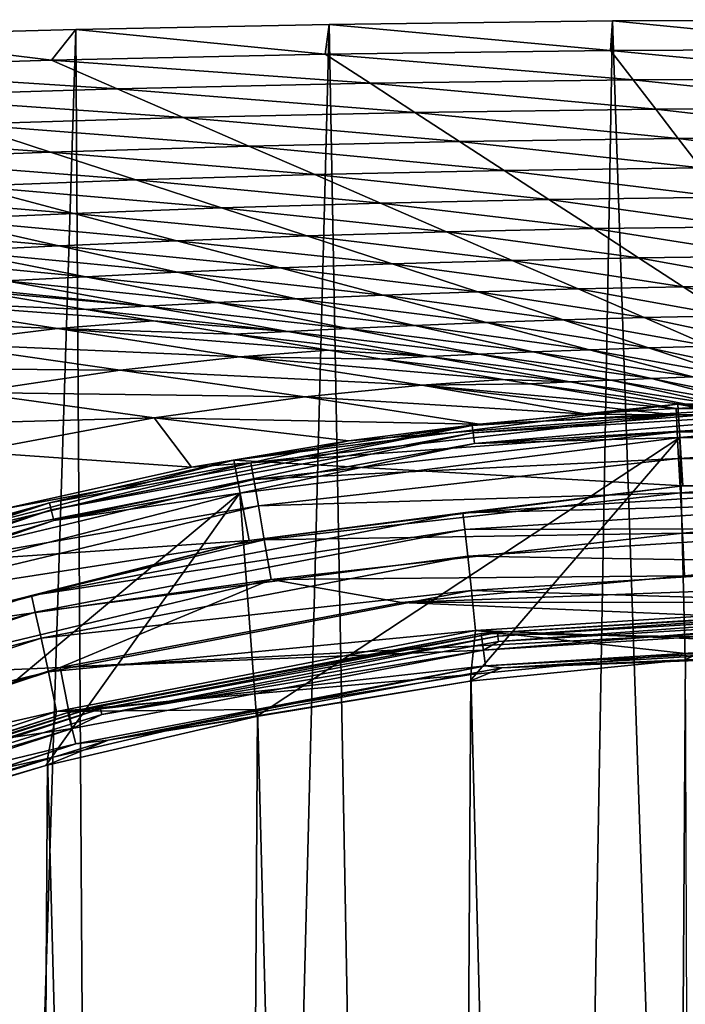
# Model space of a CAD drawing. Header units: metres. Extents: x -23 to 23, y -159 to 23.
# Tile 79 of 89: x -5.26 to -1.29, y 17.62 to 23.5. Entities that reach past the tile are written whole.
import ezdxf

# ---------------------------------------------------------------- set-up
doc = ezdxf.new("R2010")
doc.units = ezdxf.units.M
doc.layers.add('solid_509541_140_SW0001', color=7, linetype='CONTINUOUS')

msp = doc.modelspace()

# ---------------------------------------------------------------- linework, layer by layer
at = {"layer": 'solid_509541_140_SW0001'}
for points in [[(0.124983, 23.499725), (-0.134043, -23.499722), (-1.723706, 23.492811)], [(0, 23.324255, 11.270547), (0.124983, 23.499725), (-1.723706, 23.492811)], [(-4.925047, 23.441509), (-4.624835, -23.448418), (-6.404263, -23.400892)], [(-4.925047, 23.441509), (-6.404263, -23.400892), (-6.273444, 23.404921)], [(-5.07064, 23.257519, 11.270547), (-4.925047, 23.441509), (-6.273444, 23.404921)], [(-5.07064, 23.257519, 11.270547), (-3.436694, 23.293634, 11.270547), (-4.925047, 23.441509)], [(-3.412922, 23.471962), (-4.624835, -23.448418), (-4.925047, 23.441509)], [(-3.436694, 23.293634, 11.270547), (-3.412922, 23.471962), (-4.925047, 23.441509)], [(-3.412922, 23.471962), (-2.550449, -23.484219), (-4.624835, -23.448418)], [(-3.436694, 23.293634, 11.270547), (-1.7354, 23.316452, 11.270547), (-3.412922, 23.471962)], [(-1.723706, 23.492811), (-2.550449, -23.484219), (-3.412922, 23.471962)], [(-1.7354, 23.316452, 11.270547), (-1.723706, 23.492811), (-3.412922, 23.471962)], [(-1.723706, 23.492811), (-0.134043, -23.499722), (-2.550449, -23.484219)], [(-1.7354, 23.316452, 11.270547), (0, 23.324255, 11.270547), (-1.723706, 23.492811)], [(-6.605727, 23.210796, 11.270547), (-5.07064, 23.257519, 11.270547), (-6.273444, 23.404921)], [(0, 23.148336, 22.552364), (0, 23.324255, 11.270547), (-1.7354, 23.316452, 11.270547)], [(-3.169733, 23.120171, 22.552364), (-3.436694, 23.293634, 11.270547), (-5.07064, 23.257519, 11.270547)], [(-1.600384, 23.141157, 22.552364), (-1.7354, 23.316452, 11.270547), (-3.436694, 23.293634, 11.270547)], [(-3.169733, 23.120171, 22.552364), (-1.600384, 23.141157, 22.552364), (-3.436694, 23.293634, 11.270547)], [(-1.600384, 23.141157, 22.552364), (0, 23.148336, 22.552364), (-1.7354, 23.316452, 11.270547)], [(-4.677796, 23.086941, 22.552364), (-5.07064, 23.257519, 11.270547), (-6.605727, 23.210796, 11.270547)], [(-6.095899, 23.043932, 22.552364), (-4.677796, 23.086941, 22.552364), (-6.605727, 23.210796, 11.270547)], [(-4.677796, 23.086941, 22.552364), (-3.169733, 23.120171, 22.552364), (-5.07064, 23.257519, 11.270547)], [(0, 22.972416, 33.834183), (0, 23.148336, 22.552364), (-1.600384, 23.141157, 22.552364)], [(-2.902772, 22.946705, 33.834183), (-3.169733, 23.120171, 22.552364), (-4.677796, 23.086941, 22.552364)], [(-1.465369, 22.965864, 33.834183), (-1.600384, 23.141157, 22.552364), (-3.169733, 23.120171, 22.552364)], [(-2.902772, 22.946705, 33.834183), (-1.465369, 22.965864, 33.834183), (-3.169733, 23.120171, 22.552364)], [(-1.465369, 22.965864, 33.834183), (0, 22.972416, 33.834183), (-1.600384, 23.141157, 22.552364)], [(-4.284953, 22.916363, 33.834183), (-4.677796, 23.086941, 22.552364), (-6.095899, 23.043932, 22.552364)], [(-5.586071, 22.877068, 33.834183), (-4.284953, 22.916363, 33.834183), (-6.095899, 23.043932, 22.552364)], [(-4.284953, 22.916363, 33.834183), (-2.902772, 22.946705, 33.834183), (-4.677796, 23.086941, 22.552364)], [(0, 22.796495, 45.115997), (0, 22.972416, 33.834183), (-1.465369, 22.965864, 33.834183)], [(-3.892109, 22.745785, 45.115997), (-4.284953, 22.916363, 33.834183), (-5.586071, 22.877068, 33.834183)], [(-2.635811, 22.773239, 45.115997), (-2.902772, 22.946705, 33.834183), (-4.284953, 22.916363, 33.834183)], [(-3.892109, 22.745785, 45.115997), (-2.635811, 22.773239, 45.115997), (-4.284953, 22.916363, 33.834183)], [(-1.330353, 22.790571, 45.115997), (-1.465369, 22.965864, 33.834183), (-2.902772, 22.946705, 33.834183)], [(-2.635811, 22.773239, 45.115997), (-1.330353, 22.790571, 45.115997), (-2.902772, 22.946705, 33.834183)], [(-1.330353, 22.790571, 45.115997), (0, 22.796495, 45.115997), (-1.465369, 22.965864, 33.834183)], [(-5.076244, 22.710203, 45.115997), (-5.586071, 22.877068, 33.834183), (-6.782416, 22.831736, 33.834183)], [(-5.076244, 22.710203, 45.115997), (-3.892109, 22.745785, 45.115997), (-5.586071, 22.877068, 33.834183)], [(-6.167108, 22.669104, 45.115997), (-5.076244, 22.710203, 45.115997), (-6.782416, 22.831736, 33.834183)], [(0, 22.620577, 56.397816), (0, 22.796495, 45.115997), (-1.330353, 22.790571, 45.115997)], [(-3.499265, 22.575207, 56.397816), (-3.892109, 22.745785, 45.115997), (-5.076244, 22.710203, 45.115997)], [(-2.368851, 22.599775, 56.397816), (-2.635811, 22.773239, 45.115997), (-3.892109, 22.745785, 45.115997)], [(-3.499265, 22.575207, 56.397816), (-2.368851, 22.599775, 56.397816), (-3.892109, 22.745785, 45.115997)], [(-1.195338, 22.615276, 56.397816), (-1.330353, 22.790571, 45.115997), (-2.635811, 22.773239, 45.115997)], [(-2.368851, 22.599775, 56.397816), (-1.195338, 22.615276, 56.397816), (-2.635811, 22.773239, 45.115997)], [(-1.195338, 22.615276, 56.397816), (0, 22.620577, 56.397816), (-1.330353, 22.790571, 45.115997)], [(-4.566417, 22.543339, 56.397816), (-5.076244, 22.710203, 45.115997), (-6.167108, 22.669104, 45.115997)], [(-4.566417, 22.543339, 56.397816), (-3.499265, 22.575207, 56.397816), (-5.076244, 22.710203, 45.115997)], [(-5.551798, 22.506472, 56.397816), (-4.566417, 22.543339, 56.397816), (-6.167108, 22.669104, 45.115997)], [(-3.106422, 22.404629, 67.679634), (-3.499265, 22.575207, 56.397816), (-4.566417, 22.543339, 56.397816)], [(-2.10189, 22.42631, 67.679634), (-2.368851, 22.599775, 56.397816), (-3.499265, 22.575207, 56.397816)], [(-3.106422, 22.404629, 67.679634), (-2.10189, 22.42631, 67.679634), (-3.499265, 22.575207, 56.397816)], [(-1.060323, 22.439983, 67.679634), (-1.195338, 22.615276, 56.397816), (-2.368851, 22.599775, 56.397816)], [(-2.10189, 22.42631, 67.679634), (-1.060323, 22.439983, 67.679634), (-2.368851, 22.599775, 56.397816)], [(-4.93649, 22.343842, 67.679634), (-5.551798, 22.506472, 56.397816), (-6.439114, 22.467314, 56.397816)], [(-4.05659, 22.376474, 67.679634), (-4.566417, 22.543339, 56.397816), (-5.551798, 22.506472, 56.397816)], [(-4.93649, 22.343842, 67.679634), (-4.05659, 22.376474, 67.679634), (-5.551798, 22.506472, 56.397816)], [(-4.05659, 22.376474, 67.679634), (-3.106422, 22.404629, 67.679634), (-4.566417, 22.543339, 56.397816)], [(-5.732118, 22.309063, 67.679634), (-4.93649, 22.343842, 67.679634), (-6.439114, 22.467314, 56.397816)], [(-2.713578, 22.234049, 78.961449), (-3.106422, 22.404629, 67.679634), (-4.05659, 22.376474, 67.679634)], [(-1.834929, 22.252846, 78.961449), (-2.10189, 22.42631, 67.679634), (-3.106422, 22.404629, 67.679634)], [(-2.713578, 22.234049, 78.961449), (-1.834929, 22.252846, 78.961449), (-3.106422, 22.404629, 67.679634)], [(-0.925307, 22.26469, 78.961449), (-1.060323, 22.439983, 67.679634), (-2.10189, 22.42631, 67.679634)], [(-1.834929, 22.252846, 78.961449), (-0.925307, 22.26469, 78.961449), (-2.10189, 22.42631, 67.679634)], [(-4.32118, 22.18121, 78.961449), (-4.93649, 22.343842, 67.679634), (-5.732118, 22.309063, 67.679634)], [(-3.546762, 22.20961, 78.961449), (-4.05659, 22.376474, 67.679634), (-4.93649, 22.343842, 67.679634)], [(-4.32118, 22.18121, 78.961449), (-3.546762, 22.20961, 78.961449), (-4.93649, 22.343842, 67.679634)], [(-3.546762, 22.20961, 78.961449), (-2.713578, 22.234049, 78.961449), (-4.05659, 22.376474, 67.679634)], [(-5.025122, 22.150812, 78.961449), (-5.732118, 22.309063, 67.679634), (-6.431827, 22.274584, 67.679634)], [(-5.648845, 22.120459, 78.961449), (-5.025122, 22.150812, 78.961449), (-6.431827, 22.274584, 67.679634)], [(-5.025122, 22.150812, 78.961449), (-4.32118, 22.18121, 78.961449), (-5.732118, 22.309063, 67.679634)], [(-3.036935, 22.042746, 90.243271), (-3.546762, 22.20961, 78.961449), (-4.32118, 22.18121, 78.961449)], [(-2.320735, 22.063471, 90.243271), (-2.713578, 22.234049, 78.961449), (-3.546762, 22.20961, 78.961449)], [(-3.036935, 22.042746, 90.243271), (-2.320735, 22.063471, 90.243271), (-3.546762, 22.20961, 78.961449)], [(-1.567968, 22.07938, 90.243271), (-1.834929, 22.252846, 78.961449), (-2.713578, 22.234049, 78.961449)], [(-2.320735, 22.063471, 90.243271), (-1.567968, 22.07938, 90.243271), (-2.713578, 22.234049, 78.961449)], [(-0.790292, 22.089396, 90.243271), (-0.925307, 22.26469, 78.961449), (-1.834929, 22.252846, 78.961449)], [(-1.567968, 22.07938, 90.243271), (-0.790292, 22.089396, 90.243271), (-1.834929, 22.252846, 78.961449)], [(-4.318126, 21.992561, 90.243271), (-5.025122, 22.150812, 78.961449), (-5.648845, 22.120459, 78.961449)], [(-3.705872, 22.018579, 90.243271), (-4.32118, 22.18121, 78.961449), (-5.025122, 22.150812, 78.961449)], [(-4.318126, 21.992561, 90.243271), (-3.705872, 22.018579, 90.243271), (-5.025122, 22.150812, 78.961449)], [(-3.705872, 22.018579, 90.243271), (-3.036935, 22.042746, 90.243271), (-4.32118, 22.18121, 78.961449)], [(-4.865862, 21.966335, 90.243271), (-5.648845, 22.120459, 78.961449), (-6.184946, 22.091982, 78.961449)], [(-5.343127, 21.941366, 90.243271), (-4.865862, 21.966335, 90.243271), (-6.184946, 22.091982, 78.961449)], [(-4.865862, 21.966335, 90.243271), (-4.318126, 21.992561, 90.243271), (-5.648845, 22.120459, 78.961449)], [(-2.527107, 21.875881, 101.525085), (-3.036935, 22.042746, 90.243271), (-3.705872, 22.018579, 90.243271)], [(-1.927891, 21.892893, 101.525085), (-2.320735, 22.063471, 90.243271), (-3.036935, 22.042746, 90.243271)], [(-2.527107, 21.875881, 101.525085), (-1.927891, 21.892893, 101.525085), (-3.036935, 22.042746, 90.243271)], [(-1.301008, 21.905916, 101.525085), (-1.567968, 22.07938, 90.243271), (-2.320735, 22.063471, 90.243271)], [(-1.927891, 21.892893, 101.525085), (-1.301008, 21.905916, 101.525085), (-2.320735, 22.063471, 90.243271)], [(-0.655276, 21.914103, 101.525085), (-0.790292, 22.089396, 90.243271), (-1.567968, 22.07938, 90.243271)], [(-1.301008, 21.905916, 101.525085), (-0.655276, 21.914103, 101.525085), (-1.567968, 22.07938, 90.243271)], [(-3.61113, 21.834311, 101.525085), (-4.318126, 21.992561, 90.243271), (-4.865862, 21.966335, 90.243271)], [(-3.090563, 21.855947, 101.525085), (-3.705872, 22.018579, 90.243271), (-4.318126, 21.992561, 90.243271)], [(-3.61113, 21.834311, 101.525085), (-3.090563, 21.855947, 101.525085), (-4.318126, 21.992561, 90.243271)], [(-3.090563, 21.855947, 101.525085), (-2.527107, 21.875881, 101.525085), (-3.705872, 22.018579, 90.243271)], [(-4.501309, 21.790752, 101.525085), (-5.343127, 21.941366, 90.243271), (-5.746141, 21.918703, 90.243271)], [(-4.501309, 21.790752, 101.525085), (-5.746141, 21.918703, 90.243271), (-5.504129, 21.878124, 93.33683)], [(-4.08288, 21.812212, 101.525085), (-4.865862, 21.966335, 90.243271), (-5.343127, 21.941366, 90.243271)], [(-4.501309, 21.790752, 101.525085), (-4.08288, 21.812212, 101.525085), (-5.343127, 21.941366, 90.243271)], [(-4.08288, 21.812212, 101.525085), (-3.61113, 21.834311, 101.525085), (-4.865862, 21.966335, 90.243271)], [(-0.520261, 21.73881, 112.8069), (-0.655276, 21.914103, 101.525085), (-1.301008, 21.905916, 101.525085)], [(-6.120927, 21.825373, 93.33683), (-4.863556, 21.770716, 101.525085), (-5.504129, 21.878124, 93.33683)], [(-4.863556, 21.770716, 101.525085), (-4.501309, 21.790752, 101.525085), (-5.504129, 21.878124, 93.33683)], [(-2.475254, 21.693316, 112.8069), (-3.090563, 21.855947, 101.525085), (-3.61113, 21.834311, 101.525085)], [(-2.01728, 21.709017, 112.8069), (-2.527107, 21.875881, 101.525085), (-3.090563, 21.855947, 101.525085)], [(-2.475254, 21.693316, 112.8069), (-2.01728, 21.709017, 112.8069), (-3.090563, 21.855947, 101.525085)], [(-1.535047, 21.722315, 112.8069), (-1.927891, 21.892893, 101.525085), (-2.527107, 21.875881, 101.525085)], [(-2.01728, 21.709017, 112.8069), (-1.535047, 21.722315, 112.8069), (-2.527107, 21.875881, 101.525085)], [(-1.034047, 21.73245, 112.8069), (-1.301008, 21.905916, 101.525085), (-1.927891, 21.892893, 101.525085)], [(-1.535047, 21.722315, 112.8069), (-1.034047, 21.73245, 112.8069), (-1.927891, 21.892893, 101.525085)], [(-1.034047, 21.73245, 112.8069), (-0.520261, 21.73881, 112.8069), (-1.301008, 21.905916, 101.525085)], [(-5.033879, 21.656559, 106.672562), (-6.120927, 21.825373, 93.33683), (-6.867881, 21.727613, 93.33683)], [(-6.120927, 21.825373, 93.33683), (-4.460865, 21.703194, 106.672562), (-4.863556, 21.770716, 101.525085)], [(-5.033879, 21.656559, 106.672562), (-4.460865, 21.703194, 106.672562), (-6.120927, 21.825373, 93.33683)], [(-3.299898, 21.658087, 112.8069), (-4.08288, 21.812212, 101.525085), (-4.501309, 21.790752, 101.525085)], [(-2.904134, 21.67606, 112.8069), (-3.61113, 21.834311, 101.525085), (-4.08288, 21.812212, 101.525085)], [(-3.299898, 21.658087, 112.8069), (-2.904134, 21.67606, 112.8069), (-4.08288, 21.812212, 101.525085)], [(-2.904134, 21.67606, 112.8069), (-2.475254, 21.693316, 112.8069), (-3.61113, 21.834311, 101.525085)], [(-3.659491, 21.640139, 112.8069), (-4.501309, 21.790752, 101.525085), (-4.863556, 21.770716, 101.525085)], [(-3.659491, 21.640139, 112.8069), (-4.863556, 21.770716, 101.525085), (-4.460865, 21.703194, 106.672562)], [(-3.659491, 21.640139, 112.8069), (-3.299898, 21.658087, 112.8069), (-4.501309, 21.790752, 101.525085)], [(-5.764441, 21.568066, 106.672562), (-5.033879, 21.656559, 106.672562), (-6.867881, 21.727613, 93.33683)], [(-5.033879, 21.656559, 106.672562), (-3.980971, 21.622728, 112.8069), (-4.460865, 21.703194, 106.672562)], [(-3.980971, 21.622728, 112.8069), (-3.659491, 21.640139, 112.8069), (-4.460865, 21.703194, 106.672562)], [(-1.859945, 21.530685, 124.088722), (-2.475254, 21.693316, 112.8069), (-2.904134, 21.67606, 112.8069)], [(-1.507452, 21.542152, 124.088722), (-2.01728, 21.709017, 112.8069), (-2.475254, 21.693316, 112.8069)], [(-1.859945, 21.530685, 124.088722), (-1.507452, 21.542152, 124.088722), (-2.475254, 21.693316, 112.8069)], [(-1.142204, 21.551737, 124.088722), (-1.535047, 21.722315, 112.8069), (-2.01728, 21.709017, 112.8069)], [(-1.507452, 21.542152, 124.088722), (-1.142204, 21.551737, 124.088722), (-2.01728, 21.709017, 112.8069)], [(-0.767086, 21.558987, 124.088722), (-1.034047, 21.73245, 112.8069), (-1.535047, 21.722315, 112.8069)], [(-1.142204, 21.551737, 124.088722), (-0.767086, 21.558987, 124.088722), (-1.535047, 21.722315, 112.8069)], [(-3.946832, 21.487747, 120.008301), (-5.033879, 21.656559, 106.672562), (-5.764441, 21.568066, 106.672562)], [(-5.033879, 21.656559, 106.672562), (-3.4176, 21.528265, 120.008301), (-3.980971, 21.622728, 112.8069)], [(-3.946832, 21.487747, 120.008301), (-3.4176, 21.528265, 120.008301), (-5.033879, 21.656559, 106.672562)], [(-2.817672, 21.489523, 124.088722), (-3.659491, 21.640139, 112.8069), (-3.980971, 21.622728, 112.8069)], [(-2.817672, 21.489523, 124.088722), (-3.980971, 21.622728, 112.8069), (-3.4176, 21.528265, 120.008301)], [(-2.516916, 21.503963, 124.088722), (-3.299898, 21.658087, 112.8069), (-3.659491, 21.640139, 112.8069)], [(-2.817672, 21.489523, 124.088722), (-2.516916, 21.503963, 124.088722), (-3.659491, 21.640139, 112.8069)], [(-2.197138, 21.517807, 124.088722), (-2.904134, 21.67606, 112.8069), (-3.299898, 21.658087, 112.8069)], [(-2.516916, 21.503963, 124.088722), (-2.197138, 21.517807, 124.088722), (-3.299898, 21.658087, 112.8069)], [(-2.197138, 21.517807, 124.088722), (-1.859945, 21.530685, 124.088722), (-2.904134, 21.67606, 112.8069)], [(-4.660999, 21.408518, 120.008301), (-5.764441, 21.568066, 106.672562), (-6.643967, 21.425095, 106.672562)], [(-4.660999, 21.408518, 120.008301), (-3.946832, 21.487747, 120.008301), (-5.764441, 21.568066, 106.672562)], [(-3.946832, 21.487747, 120.008301), (-3.098386, 21.474741, 124.088722), (-3.4176, 21.528265, 120.008301)], [(-3.098386, 21.474741, 124.088722), (-2.817672, 21.489523, 124.088722), (-3.4176, 21.528265, 120.008301)], [(-2.817672, 21.489523, 124.088722), (-1.733934, 21.34984, 135.370544), (-2.516916, 21.503963, 124.088722)], [(-2.516916, 21.503963, 124.088722), (-1.490142, 21.359556, 135.370544), (-2.197138, 21.517807, 124.088722)], [(-2.516916, 21.503963, 124.088722), (-1.733934, 21.34984, 135.370544), (-1.490142, 21.359556, 135.370544)], [(-2.197138, 21.517807, 124.088722), (-1.244636, 21.368053, 135.370544), (-1.859945, 21.530685, 124.088722)], [(-2.197138, 21.517807, 124.088722), (-1.490142, 21.359556, 135.370544), (-1.244636, 21.368053, 135.370544)], [(-1.859945, 21.530685, 124.088722), (-0.997625, 21.375288, 135.370544), (-1.507452, 21.542152, 124.088722)], [(-1.859945, 21.530685, 124.088722), (-1.244636, 21.368053, 135.370544), (-0.997625, 21.375288, 135.370544)], [(-1.507452, 21.542152, 124.088722), (-0.74936, 21.381159, 135.370544), (-1.142204, 21.551737, 124.088722)], [(-1.507452, 21.542152, 124.088722), (-0.997625, 21.375288, 135.370544), (-0.74936, 21.381159, 135.370544)], [(-4.660999, 21.408518, 120.008301), (-2.859784, 21.318933, 133.34404), (-3.946832, 21.487747, 120.008301)], [(-3.946832, 21.487747, 120.008301), (-2.374335, 21.353334, 133.34404), (-3.098386, 21.474741, 124.088722)], [(-3.946832, 21.487747, 120.008301), (-2.859784, 21.318933, 133.34404), (-2.374335, 21.353334, 133.34404)], [(-3.098386, 21.474741, 124.088722), (-1.975854, 21.338909, 135.370544), (-2.817672, 21.489523, 124.088722)], [(-2.374335, 21.353334, 133.34404), (-1.975854, 21.338909, 135.370544), (-3.098386, 21.474741, 124.088722)], [(-2.817672, 21.489523, 124.088722), (-1.975854, 21.338909, 135.370544), (-1.733934, 21.34984, 135.370544)], [(-5.550634, 21.274792, 120.008301), (-4.660999, 21.408518, 120.008301), (-6.643967, 21.425095, 106.672562)], [(-5.550634, 21.274792, 120.008301), (-3.557558, 21.24897, 133.34404), (-4.660999, 21.408518, 120.008301)], [(-4.660999, 21.408518, 120.008301), (-3.557558, 21.24897, 133.34404), (-2.859784, 21.318933, 133.34404)], [(-2.859784, 21.318933, 133.34404), (-2.215801, 21.326754, 135.370544), (-2.374335, 21.353334, 133.34404)], [(-2.859784, 21.318933, 133.34404), (-1.343796, 21.18054, 146.517105), (-2.215801, 21.326754, 135.370544)], [(-2.374335, 21.353334, 133.34404), (-2.215801, 21.326754, 135.370544), (-1.975854, 21.338909, 135.370544)], [(-1.189446, 21.188063, 146.516678), (-1.975854, 21.338909, 135.370544), (-2.215801, 21.326754, 135.370544)], [(-1.189446, 21.188063, 146.516678), (-2.215801, 21.326754, 135.370544), (-1.343796, 21.18054, 146.517105)], [(-1.034958, 21.19471, 146.516327), (-1.733934, 21.34984, 135.370544), (-1.975854, 21.338909, 135.370544)], [(-1.189446, 21.188063, 146.516678), (-1.034958, 21.19471, 146.516327), (-1.975854, 21.338909, 135.370544)], [(-0.881982, 21.200344, 146.516037), (-1.490142, 21.359556, 135.370544), (-1.733934, 21.34984, 135.370544)], [(-1.034958, 21.19471, 146.516327), (-0.881982, 21.200344, 146.516037), (-1.733934, 21.34984, 135.370544)], [(-0.732115, 21.204935, 146.515823), (-1.244636, 21.368053, 135.370544), (-1.490142, 21.359556, 135.370544)], [(-0.881982, 21.200344, 146.516037), (-0.732115, 21.204935, 146.515823), (-1.490142, 21.359556, 135.370544)], [(-6.600202, 21.06538, 120.008301), (-4.457302, 21.124491, 133.34404), (-5.550634, 21.274792, 120.008301)], [(-5.550634, 21.274792, 120.008301), (-4.457302, 21.124491, 133.34404), (-3.557558, 21.24897, 133.34404)], [(-1.874857, 21.14538, 146.518906), (-2.859784, 21.318933, 133.34404), (-3.557558, 21.24897, 133.34404)], [(-1.592527, 21.165722, 146.518097), (-1.343796, 21.18054, 146.517105), (-2.859784, 21.318933, 133.34404)], [(-1.874857, 21.14538, 146.518906), (-1.592527, 21.165722, 146.518097), (-2.859784, 21.318933, 133.34404)], [(-2.519273, 21.085815, 146.52066), (-3.557558, 21.24897, 133.34404), (-4.457302, 21.124491, 133.34404)], [(-2.519273, 21.085815, 146.52066), (-1.874857, 21.14538, 146.518906), (-3.557558, 21.24897, 133.34404)], [(0, 21.233364, 151.774826), (-2.559399, 21.078548, 151.774826), (-1.334174, 21.206091, 151.851959)], [(-2.554183, 21.035587, 151.709213), (-2.559399, 21.078548, 151.774826), (0, 21.233364, 151.774826)], [(0, 21.190086, 151.709213), (-2.554183, 21.035587, 151.709213), (0, 21.233364, 151.774826)], [(0, 21.233364, 151.774826), (-1.334174, 21.206091, 151.851959), (1.334174, 21.206091, 151.851959)], [(-1.334174, 21.206091, 151.851959), (-3.981482, 20.871658, 151.851959), (-1.303513, 20.718742, 201.659805)], [(-2.559399, 21.078548, 151.774826), (-3.981482, 20.871658, 151.851959), (-1.334174, 21.206091, 151.851959)], [(-2.546322, 20.970848, 151.665344), (-2.554183, 21.035587, 151.709213), (0, 21.190086, 151.709213)], [(0, 21.124872, 151.665344), (-2.546322, 20.970848, 151.665344), (0, 21.190086, 151.709213)], [(-1.341863, 21.142874, 146.772568), (-1.592527, 21.165722, 146.518097), (-1.874857, 21.14538, 146.518906)], [(-1.341863, 21.142874, 146.772568), (-1.343796, 21.18054, 146.517105), (-1.592527, 21.165722, 146.518097)], [(-1.189446, 21.188063, 146.516678), (-1.343796, 21.18054, 146.517105), (1.189507, 21.188061, 146.516678)], [(1.189507, 21.188061, 146.516678), (-1.343796, 21.18054, 146.517105), (1.343796, 21.18054, 146.517105)], [(-1.341863, 21.142874, 146.772568), (1.343796, 21.18054, 146.517105), (-1.343796, 21.18054, 146.517105)], [(-1.341863, 21.142874, 146.772568), (1.341892, 21.142872, 146.772568), (1.343796, 21.18054, 146.517105)], [(-1.334174, 21.206091, 151.851959), (-1.303513, 20.718742, 201.659805), (1.303513, 20.718742, 201.659805)], [(1.334174, 21.206091, 151.851959), (-1.334174, 21.206091, 151.851959), (1.303513, 20.718742, 201.659805)], [(-6.600202, 21.06538, 120.008301), (-5.541731, 20.920494, 133.34404), (-4.457302, 21.124491, 133.34404)], [(-4.234227, 20.829359, 146.525864), (-4.457302, 21.124491, 133.34404), (-5.541731, 20.920494, 133.34404)], [(-3.298401, 20.987507, 146.52301), (-2.519273, 21.085815, 146.52066), (-4.457302, 21.124491, 133.34404)], [(-4.234227, 20.829359, 146.525864), (-3.298401, 20.987507, 146.52301), (-4.457302, 21.124491, 133.34404)], [(-3.880946, 20.856146, 146.772568), (-1.341863, 21.142874, 146.772568), (-3.298401, 20.987507, 146.52301)], [(-3.880946, 20.856146, 146.772568), (-1.336634, 21.041004, 147.010071), (-1.341863, 21.142874, 146.772568)], [(-1.341863, 21.142874, 146.772568), (-2.519273, 21.085815, 146.52066), (-3.298401, 20.987507, 146.52301)], [(0, 21.124872, 151.665344), (-1.322222, 21.006454, 151.649994), (-2.546322, 20.970848, 151.665344)], [(-1.341863, 21.142874, 146.772568), (-1.874857, 21.14538, 146.518906), (-2.519273, 21.085815, 146.52066)], [(-1.341863, 21.142874, 146.772568), (-1.336634, 21.041004, 147.010071), (1.341892, 21.142872, 146.772568)], [(-1.336634, 21.041004, 147.010071), (1.336682, 21.041, 147.010071), (1.341892, 21.142872, 146.772568)], [(0, 21.124872, 151.665344), (1.322222, 21.006454, 151.649994), (-1.322222, 21.006454, 151.649994)], [(-2.559399, 21.078548, 151.774826), (-5.081476, 20.61636, 151.774826), (-3.981482, 20.871658, 151.851959)], [(-5.07112, 20.574341, 151.709213), (-5.081476, 20.61636, 151.774826), (-2.559399, 21.078548, 151.774826)], [(-2.554183, 21.035587, 151.709213), (-5.07112, 20.574341, 151.709213), (-2.559399, 21.078548, 151.774826)], [(-5.055513, 20.511023, 151.665344), (-5.07112, 20.574341, 151.709213), (-2.554183, 21.035587, 151.709213)], [(-2.546322, 20.970848, 151.665344), (-5.055513, 20.511023, 151.665344), (-2.554183, 21.035587, 151.709213)], [(-3.86336, 20.755671, 147.010071), (-1.336634, 21.041004, 147.010071), (-3.880946, 20.856146, 146.772568)], [(-3.86336, 20.755671, 147.010071), (-1.32846, 20.881742, 147.213486), (-1.336634, 21.041004, 147.010071)], [(-1.336634, 21.041004, 147.010071), (-1.32846, 20.881742, 147.213486), (1.336682, 21.041, 147.010071)], [(-1.32846, 20.881742, 147.213486), (1.328514, 20.881739, 147.213486), (1.336682, 21.041, 147.010071)], [(-3.880946, 20.856146, 146.772568), (-3.298401, 20.987507, 146.52301), (-4.234227, 20.829359, 146.525864)], [(-3.847514, 19.342527, 151.649994), (-3.94541, 20.674929, 151.649994), (-1.322222, 21.006454, 151.649994)], [(-2.546322, 20.970848, 151.665344), (-1.322222, 21.006454, 151.649994), (-3.94541, 20.674929, 151.649994)], [(-2.574296, 19.552748, 151.649994), (-3.847514, 19.342527, 151.649994), (-1.322222, 21.006454, 151.649994)], [(-1.290058, 19.679255, 151.649994), (-2.574296, 19.552748, 151.649994), (-1.322222, 21.006454, 151.649994)], [(-1.290058, 19.679255, 151.649994), (-1.322222, 21.006454, 151.649994), (1.322222, 21.006454, 151.649994)], [(0, 19.721495, 151.649994), (-1.290058, 19.679255, 151.649994), (1.322222, 21.006454, 151.649994)], [(-5.351532, 20.581861, 146.529175), (-4.234227, 20.829359, 146.525864), (-5.541731, 20.920494, 133.34404)], [(-2.546322, 20.970848, 151.665344), (-3.94541, 20.674929, 151.649994), (-5.055513, 20.511023, 151.665344)], [(-3.981482, 20.871658, 151.851959), (-6.566, 20.208067, 151.851959), (-3.889981, 20.391996, 201.659805)], [(-5.081476, 20.61636, 151.774826), (-6.566, 20.208067, 151.851959), (-3.981482, 20.871658, 151.851959)], [(-6.366501, 20.261223, 146.772568), (-3.880946, 20.856146, 146.772568), (-5.351532, 20.581861, 146.529175)], [(-3.86336, 20.755671, 147.010071), (-3.880946, 20.856146, 146.772568), (-6.366501, 20.261223, 146.772568)], [(-3.880946, 20.856146, 146.772568), (-4.234227, 20.829359, 146.525864), (-5.351532, 20.581861, 146.529175)], [(-3.981482, 20.871658, 151.851959), (-3.889981, 20.391996, 201.659805), (-1.303513, 20.718742, 201.659805)], [(-3.835869, 20.598587, 147.213486), (-1.32846, 20.881742, 147.213486), (-3.86336, 20.755671, 147.010071)], [(-3.835869, 20.598587, 147.213486), (-1.317885, 20.675728, 147.369247), (-1.32846, 20.881742, 147.213486)], [(-1.32846, 20.881742, 147.213486), (-1.317885, 20.675728, 147.369247), (1.328514, 20.881739, 147.213486)], [(-1.317885, 20.675728, 147.369247), (1.317933, 20.675726, 147.369247), (1.328514, 20.881739, 147.213486)], [(-6.336725, 20.163662, 147.010071), (-3.86336, 20.755671, 147.010071), (-6.366501, 20.261223, 146.772568)], [(-3.835869, 20.598587, 147.213486), (-3.86336, 20.755671, 147.010071), (-6.336725, 20.163662, 147.010071)], [(-2.615532, 20.558098, 201.915695), (-1.303513, 20.718742, 201.659805), (-3.889981, 20.391996, 201.659805)], [(0.000001, 20.723812, 201.915695), (-1.303513, 20.718742, 201.659805), (-2.615532, 20.558098, 201.915695)], [(0.000001, 20.723812, 201.915695), (-2.615532, 20.558098, 201.915695), (0.000001, 20.622889, 202.154968)], [(0.000001, 20.723812, 201.915695), (1.303513, 20.718742, 201.659805), (-1.303513, 20.718742, 201.659805)], [(-6.339137, 18.674911, 151.649994), (-6.506307, 20.017174, 151.649994), (-3.94541, 20.674929, 151.649994)], [(-5.055513, 20.511023, 151.665344), (-3.94541, 20.674929, 151.649994), (-6.506307, 20.017174, 151.649994)], [(-5.104237, 19.049501, 151.649994), (-6.339137, 18.674911, 151.649994), (-3.94541, 20.674929, 151.649994)], [(-3.847514, 19.342527, 151.649994), (-5.104237, 19.049501, 151.649994), (-3.94541, 20.674929, 151.649994)], [(-3.800308, 20.39539, 147.369247), (-1.317885, 20.675728, 147.369247), (-3.835869, 20.598587, 147.213486)], [(-3.800308, 20.39539, 147.369247), (-1.305618, 20.436728, 147.466919), (-1.317885, 20.675728, 147.369247)], [(-2.615532, 20.558098, 201.915695), (-2.6043, 20.45779, 202.154968), (0.000001, 20.622889, 202.154968)], [(0.000001, 20.622889, 202.154968), (-2.6043, 20.45779, 202.154968), (0.000002, 20.463758, 202.360199)], [(-1.317885, 20.675728, 147.369247), (-1.305618, 20.436728, 147.466919), (1.317933, 20.675726, 147.369247)], [(-1.305618, 20.436728, 147.466919), (1.305647, 20.436726, 147.466919), (1.317933, 20.675726, 147.369247)], [(-5.081476, 20.61636, 151.774826), (-7.529454, 19.85354, 151.774826), (-6.566, 20.208067, 151.851959)], [(-7.514108, 19.813076, 151.709213), (-7.529454, 19.85354, 151.774826), (-5.081476, 20.61636, 151.774826)], [(-5.07112, 20.574341, 151.709213), (-7.514108, 19.813076, 151.709213), (-5.081476, 20.61636, 151.774826)], [(-7.490983, 19.7521, 151.665344), (-7.514108, 19.813076, 151.709213), (-5.07112, 20.574341, 151.709213)], [(-5.055513, 20.511023, 151.665344), (-7.490983, 19.7521, 151.665344), (-5.07112, 20.574341, 151.709213)], [(-6.290178, 20.011135, 147.213486), (-3.835869, 20.598587, 147.213486), (-6.336725, 20.163662, 147.010071)], [(-3.800308, 20.39539, 147.369247), (-3.835869, 20.598587, 147.213486), (-6.290178, 20.011135, 147.213486)], [(-5.055513, 20.511023, 151.665344), (-6.506307, 20.017174, 151.649994), (-7.490983, 19.7521, 151.665344)], [(-2.615532, 20.558098, 201.915695), (-3.889981, 20.391996, 201.659805), (-5.189236, 20.063604, 201.915695)], [(-2.615532, 20.558098, 201.915695), (-5.189236, 20.063604, 201.915695), (-2.6043, 20.45779, 202.154968)], [(-5.189236, 20.063604, 201.915695), (-5.166904, 19.965136, 202.154968), (-2.6043, 20.45779, 202.154968)], [(-2.6043, 20.45779, 202.154968), (-5.166904, 19.965136, 202.154968), (-2.586876, 20.299593, 202.360199)], [(-2.6043, 20.45779, 202.154968), (-2.586876, 20.299593, 202.360199), (0.000002, 20.463758, 202.360199)], [(0.000002, 20.463758, 202.360199), (-2.586876, 20.299593, 202.360199), (-0.000002, 20.257149, 202.517532)], [(-6.566, 20.208067, 151.851959), (-6.415102, 19.743656, 201.659805), (-3.889981, 20.391996, 201.659805)], [(-5.189236, 20.063604, 201.915695), (-3.889981, 20.391996, 201.659805), (-6.415102, 19.743656, 201.659805)], [(-6.229968, 19.813833, 147.369247), (-3.800308, 20.39539, 147.369247), (-6.290178, 20.011135, 147.213486)], [(-3.759053, 20.159657, 147.466919), (-3.800308, 20.39539, 147.369247), (-6.229968, 19.813833, 147.369247)], [(-3.759053, 20.159657, 147.466919), (-1.305618, 20.436728, 147.466919), (-3.800308, 20.39539, 147.369247)], [(-3.759053, 20.159657, 147.466919), (-1.292544, 20.181999, 147.5), (-1.305618, 20.436728, 147.466919)], [(-1.305618, 20.436728, 147.466919), (-1.292544, 20.181999, 147.5), (1.305647, 20.436726, 147.466919)], [(1.305647, 20.436726, 147.466919), (-1.292544, 20.181999, 147.5), (0.003404, 20.215437, 147.5)], [(-5.166904, 19.965136, 202.154968), (-5.132249, 19.809731, 202.360199), (-2.586876, 20.299593, 202.360199)], [(-2.586876, 20.299593, 202.360199), (-5.132249, 19.809731, 202.360199), (-2.564837, 20.09412, 202.517532)], [(-2.586876, 20.299593, 202.360199), (-2.564837, 20.09412, 202.517532), (-0.000002, 20.257149, 202.517532)], [(-0.000002, 20.257149, 202.517532), (-2.564837, 20.09412, 202.517532), (0.000005, 20.016996, 202.616348)], [(1.292544, 20.181999, 147.5), (0.003404, 20.215437, 147.5), (-1.292544, 20.181999, 147.5)], [(-6.16012, 19.584938, 147.466919), (-3.759053, 20.159657, 147.466919), (-6.229968, 19.813833, 147.369247)], [(-6.16012, 19.584938, 147.466919), (-5.01886, 19.634073, 147.5), (-3.759053, 20.159657, 147.466919)], [(-3.759053, 20.159657, 147.466919), (-5.01886, 19.634073, 147.5), (-2.980851, 20.022877, 147.5)], [(-3.759053, 20.159657, 147.466919), (-2.980851, 20.022877, 147.5), (-1.292544, 20.181999, 147.5)], [(1.292544, 20.181999, 147.5), (-1.292544, 20.181999, 147.5), (-2.980851, 20.022877, 147.5)], [(2.970336, 20.024302, 147.5), (1.292544, 20.181999, 147.5), (-2.980851, 20.022877, 147.5)], [(-5.132249, 19.809731, 202.360199), (-5.08839, 19.60766, 202.517532), (-2.564837, 20.09412, 202.517532)], [(-2.564837, 20.09412, 202.517532), (-5.08839, 19.60766, 202.517532), (-2.540188, 19.855165, 202.616348)], [(-2.564837, 20.09412, 202.517532), (-2.540188, 19.855165, 202.616348), (0.000005, 20.016996, 202.616348)], [(-5.189236, 20.063604, 201.915695), (-6.415102, 19.743656, 201.659805), (-7.67995, 19.24824, 201.915695)], [(-5.189236, 20.063604, 201.915695), (-7.67995, 19.24824, 201.915695), (-5.166904, 19.965136, 202.154968)], [(0, 19.894623, 147.5), (-2.980851, 20.022877, 147.5), (-5.01886, 19.634073, 147.5)], [(0, 19.894623, 147.5), (2.970336, 20.024302, 147.5), (-2.980851, 20.022877, 147.5)], [(0.000005, 20.016996, 202.616348), (-2.540188, 19.855165, 202.616348), (0.000025, 19.759756, 202.649994)], [(0, 19.800329, 151.309937), (0, 19.994486, 147.60524), (-2.505973, 19.836823, 147.60524)], [(-2.40934, 19.842703, 147.565384), (-2.505973, 19.836823, 147.60524), (0, 19.994486, 147.60524)], [(-2.40934, 19.842703, 147.565384), (0, 19.994486, 147.60524), (0, 19.988441, 147.565384)], [(-2.40934, 19.842703, 147.565384), (0, 19.988441, 147.565384), (-2.406772, 19.821548, 147.531128)], [(0, 19.988441, 147.565384), (0, 19.967131, 147.531128), (-2.406772, 19.821548, 147.531128)], [(-7.67995, 19.24824, 201.915695), (-7.64678, 19.152815, 202.154968), (-5.166904, 19.965136, 202.154968)], [(-5.166904, 19.965136, 202.154968), (-7.64678, 19.152815, 202.154968), (-5.132249, 19.809731, 202.360199)], [(0, 19.934021, 147.508087), (0, 19.894623, 147.5), (-2.493532, 19.73772, 147.5)], [(-2.402781, 19.788681, 147.508087), (0, 19.934021, 147.508087), (-2.493532, 19.73772, 147.5)], [(-2.406772, 19.821548, 147.531128), (0, 19.967131, 147.531128), (-2.402781, 19.788681, 147.508087)], [(0, 19.967131, 147.531128), (0, 19.934021, 147.508087), (-2.402781, 19.788681, 147.508087)], [(-2.493532, 19.73772, 147.5), (0, 19.894623, 147.5), (-5.01886, 19.634073, 147.5)], [(-7.64678, 19.152815, 202.154968), (-7.595278, 19.002029, 202.360199), (-5.132249, 19.809731, 202.360199)], [(-5.132249, 19.809731, 202.360199), (-7.595278, 19.002029, 202.360199), (-5.08839, 19.60766, 202.517532)], [(-5.08839, 19.60766, 202.517532), (-5.039307, 19.372288, 202.616348), (-2.540188, 19.855165, 202.616348)], [(-2.540188, 19.855165, 202.616348), (-5.039307, 19.372288, 202.616348), (-2.569164, 19.59201, 202.649994)], [(-2.481639, 19.644197, 151.309937), (-2.505973, 19.836823, 147.60524), (-4.972426, 19.366322, 147.60524)], [(-4.783547, 19.407614, 147.565384), (-4.972426, 19.366322, 147.60524), (-2.505973, 19.836823, 147.60524)], [(-4.783547, 19.407614, 147.565384), (-2.505973, 19.836823, 147.60524), (-2.40934, 19.842703, 147.565384)], [(-4.783547, 19.407614, 147.565384), (-2.40934, 19.842703, 147.565384), (-4.778447, 19.386923, 147.531128)], [(-2.40934, 19.842703, 147.565384), (-2.406772, 19.821548, 147.531128), (-4.778447, 19.386923, 147.531128)], [(-4.778447, 19.386923, 147.531128), (-2.406772, 19.821548, 147.531128), (-4.770524, 19.354774, 147.508087)], [(-2.406772, 19.821548, 147.531128), (-2.402781, 19.788681, 147.508087), (-4.770524, 19.354774, 147.508087)], [(-2.540188, 19.855165, 202.616348), (-2.569164, 19.59201, 202.649994), (-1.287374, 19.71777, 202.649994)], [(-2.540188, 19.855165, 202.616348), (-1.287374, 19.71777, 202.649994), (0.000025, 19.759756, 202.649994)], [(-2.481639, 19.644197, 151.309937), (0, 19.800329, 151.309937), (-2.505973, 19.836823, 147.60524)], [(0, 19.775866, 151.483429), (0, 19.800329, 151.309937), (-2.481639, 19.644197, 151.309937)], [(-4.770524, 19.354774, 147.508087), (-2.402781, 19.788681, 147.508087), (-2.493532, 19.73772, 147.5)], [(0, 19.775866, 151.483429), (-2.481639, 19.644197, 151.309937), (-2.383717, 19.631678, 151.483429)], [(0, 19.775866, 151.483429), (-2.383717, 19.631678, 151.483429), (0, 19.721495, 151.649994)], [(-4.94744, 19.269627, 147.5), (-2.493532, 19.73772, 147.5), (-5.01886, 19.634073, 147.5)], [(-4.770524, 19.354774, 147.508087), (-2.493532, 19.73772, 147.5), (-4.94744, 19.269627, 147.5)], [(-1.287374, 19.71777, 202.649994), (-2.569164, 19.59201, 202.649994), (-1.543689, -19.699366, 202.649994)], [(-2.383717, 19.631678, 151.483429), (-1.290058, 19.679255, 151.649994), (0, 19.721495, 151.649994)], [(-1.287374, 19.71777, 202.649994), (-1.543689, -19.699366, 202.649994), (-1.146744, -19.436829, 202.649994)], [(-4.94744, 19.269627, 147.5), (-5.01886, 19.634073, 147.5), (-7.321009, 18.919369, 147.5)], [(-6.16012, 19.584938, 147.466919), (-7.321009, 18.919369, 147.5), (-5.01886, 19.634073, 147.5)], [(-4.924142, 19.178267, 151.309937), (-2.481639, 19.644197, 151.309937), (-4.972426, 19.366322, 147.60524)], [(-4.732675, 19.201216, 151.483429), (-2.481639, 19.644197, 151.309937), (-4.924142, 19.178267, 151.309937)], [(-2.383717, 19.631678, 151.483429), (-2.481639, 19.644197, 151.309937), (-4.732675, 19.201216, 151.483429)], [(-2.383717, 19.631678, 151.483429), (-4.732675, 19.201216, 151.483429), (-2.574296, 19.552748, 151.649994)], [(-2.383717, 19.631678, 151.483429), (-2.574296, 19.552748, 151.649994), (-1.290058, 19.679255, 151.649994)], [(-7.595278, 19.002029, 202.360199), (-7.53004, 18.805599, 202.517532), (-5.08839, 19.60766, 202.517532)], [(-5.08839, 19.60766, 202.517532), (-7.53004, 18.805599, 202.517532), (-5.039307, 19.372288, 202.616348)], [(-5.039307, 19.372288, 202.616348), (-3.839961, 19.383036, 202.649994), (-2.569164, 19.59201, 202.649994)], [(-2.569164, 19.59201, 202.649994), (-3.839961, 19.383036, 202.649994), (-2.815436, -19.558184, 202.649994)], [(-2.569164, 19.59201, 202.649994), (-2.815436, -19.558184, 202.649994), (-1.543689, -19.699366, 202.649994)], [(-4.732675, 19.201216, 151.483429), (-3.847514, 19.342527, 151.649994), (-2.574296, 19.552748, 151.649994)], [(-7.087999, 18.689518, 147.565384), (-4.972426, 19.366322, 147.60524), (-4.783547, 19.407614, 147.565384)], [(-7.087999, 18.689518, 147.565384), (-4.783547, 19.407614, 147.565384), (-7.080442, 18.669592, 147.531128)], [(-4.783547, 19.407614, 147.565384), (-4.778447, 19.386923, 147.531128), (-7.080442, 18.669592, 147.531128)], [(-7.53004, 18.805599, 202.517532), (-7.456944, 18.576172, 202.616348), (-5.039307, 19.372288, 202.616348)], [(-5.039307, 19.372288, 202.616348), (-7.456944, 18.576172, 202.616348), (-5.094426, 19.09173, 202.649994)], [(-4.924142, 19.178267, 151.309937), (-4.972426, 19.366322, 147.60524), (-7.360461, 18.590403, 147.60524)], [(-7.087999, 18.689518, 147.565384), (-7.360461, 18.590403, 147.60524), (-4.972426, 19.366322, 147.60524)], [(-7.080442, 18.669592, 147.531128), (-4.778447, 19.386923, 147.531128), (-7.068702, 18.638634, 147.508087)], [(-4.778447, 19.386923, 147.531128), (-4.770524, 19.354774, 147.508087), (-7.068702, 18.638634, 147.508087)], [(-7.068702, 18.638634, 147.508087), (-4.770524, 19.354774, 147.508087), (-4.94744, 19.269627, 147.5)], [(-4.732675, 19.201216, 151.483429), (-5.104237, 19.049501, 151.649994), (-3.847514, 19.342527, 151.649994)], [(-3.839961, 19.383036, 202.649994), (-5.094426, 19.09173, 202.649994), (-4.079749, -19.33399, 202.649994)], [(-5.039307, 19.372288, 202.616348), (-5.094426, 19.09173, 202.649994), (-3.839961, 19.383036, 202.649994)], [(-3.839961, 19.383036, 202.649994), (-4.079749, -19.33399, 202.649994), (-2.815436, -19.558184, 202.649994)], [(-7.32384, 18.497488, 147.5), (-4.94744, 19.269627, 147.5), (-7.321009, 18.919369, 147.5)], [(-7.068702, 18.638634, 147.508087), (-4.94744, 19.269627, 147.5), (-7.32384, 18.497488, 147.5)], [(-7.288988, 18.409882, 151.309937), (-4.924142, 19.178267, 151.309937), (-7.360461, 18.590403, 147.60524)], [(-7.012619, 18.490755, 151.483429), (-4.924142, 19.178267, 151.309937), (-7.288988, 18.409882, 151.309937)], [(-4.732675, 19.201216, 151.483429), (-4.924142, 19.178267, 151.309937), (-7.012619, 18.490755, 151.483429)], [(-4.732675, 19.201216, 151.483429), (-7.012619, 18.490755, 151.483429), (-5.104237, 19.049501, 151.649994)], [(-7.456944, 18.576172, 202.616348), (-6.327289, 18.719322, 202.649994), (-5.094426, 19.09173, 202.649994)], [(-7.012619, 18.490755, 151.483429), (-6.339137, 18.674911, 151.649994), (-5.104237, 19.049501, 151.649994)], [(-5.094426, 19.09173, 202.649994), (-6.327289, 18.719322, 202.649994), (-5.329876, -19.027323, 202.649994)], [(-5.094426, 19.09173, 202.649994), (-5.329876, -19.027323, 202.649994), (-4.079749, -19.33399, 202.649994)]]:
    msp.add_3dface(points, dxfattribs=at)

doc.saveas('drawing.dxf')
